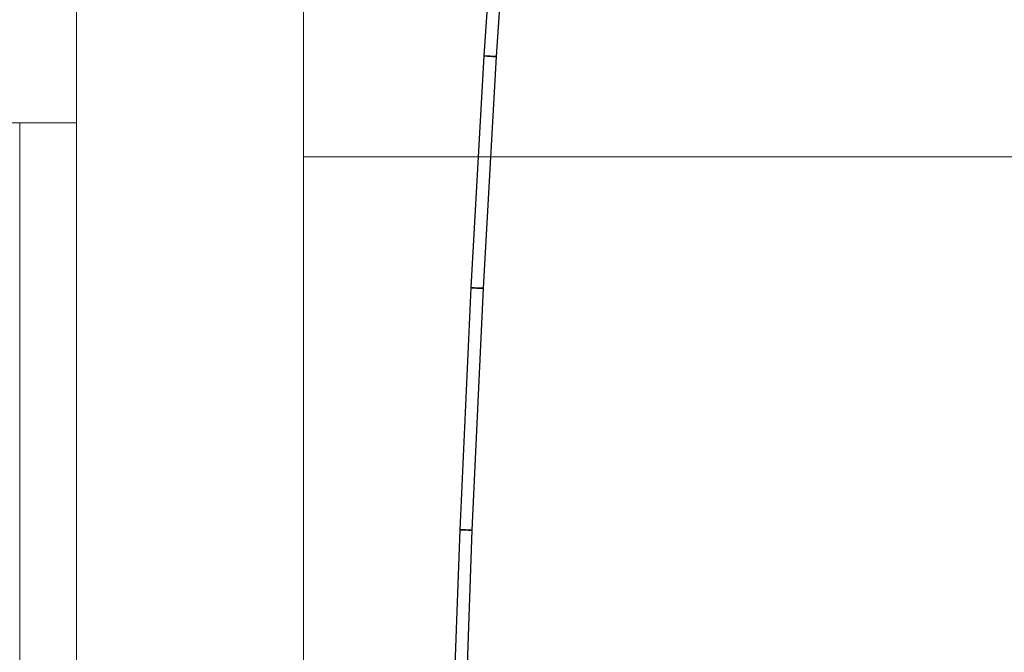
# Model space of a CAD drawing. Header units: millimetres. Extents: x 4476663 to 4477054, y -30323851 to -30323414.
# Tile 79 of 256: x 4476898.98 to 4476902.45, y -30323782.34 to -30323780.12. Entities that reach past the tile are written whole.
import ezdxf

# ---------------------------------------------------------------- set-up
doc = ezdxf.new("R2010")
doc.units = ezdxf.units.MM
for name, color, linetype, lineweight in [('CE-Condutos (Teto)', 1, 'Continuous', 25), ('IFC-Parede padrão-Contorno', 44, 'Continuous', 5), ('IFC-Parede-Contorno', 42, 'Continuous', 5)]:
    doc.layers.add(name, color=color, linetype=linetype, lineweight=lineweight)

msp = doc.modelspace()

# ---------------------------------------------------------------- linework, layer by layer
at = {"layer": 'CE-Condutos (Teto)'}
for p, q in [((4476900.6732, -30323779.4622), (4476900.6189, -30323780.2426)), ((4476900.6634, -30323780.2454), (4476900.7176, -30323779.4653)), ((4476900.619, -30323780.2429), (4476900.5725, -30323781.0591)), ((4476900.6169, -30323781.0613), (4476900.6634, -30323780.2454)), ((4476900.6189, -30323780.2426), (4476900.6196, -30323780.2426)), ((4476900.6195, -30323780.2429), (4476900.619, -30323780.2429)), ((4476900.6238, -30323780.2432), (4476900.6195, -30323780.2429)), ((4476900.6196, -30323780.2426), (4476900.6239, -30323780.243)), ((4476900.631, -30323780.2436), (4476900.6238, -30323780.2432)), ((4476900.6239, -30323780.243), (4476900.6313, -30323780.2435)), ((4476900.64, -30323780.2441), (4476900.631, -30323780.2436)), ((4476900.6313, -30323780.2435), (4476900.6403, -30323780.2441)), ((4476900.6408, -30323780.2441), (4476900.64, -30323780.2441)), ((4476900.6403, -30323780.2441), (4476900.6408, -30323780.2441)), ((4476900.6408, -30323780.2441), (4476900.6414, -30323780.2442)), ((4476900.6492, -30323780.2446), (4476900.6408, -30323780.2441)), ((4476900.6414, -30323780.2442), (4476900.6494, -30323780.2447)), ((4476900.657, -30323780.2451), (4476900.6492, -30323780.2446)), ((4476900.6494, -30323780.2447), (4476900.6571, -30323780.2453)), ((4476900.662, -30323780.2453), (4476900.657, -30323780.2451)), ((4476900.6571, -30323780.2453), (4476900.6621, -30323780.2456)), ((4476900.6634, -30323780.2454), (4476900.662, -30323780.2453)), ((4476900.6621, -30323780.2456), (4476900.6634, -30323780.2457)), ((4476900.6634, -30323780.2454), (4476900.6634, -30323780.2454)), ((4476900.5729, -30323781.0593), (4476900.5338, -30323781.9116)), ((4476900.5725, -30323781.0591), (4476900.573, -30323781.0591)), ((4476900.5771, -30323781.0595), (4476900.5729, -30323781.0593)), ((4476900.573, -30323781.0591), (4476900.5773, -30323781.0593)), ((4476900.5843, -30323781.0598), (4476900.5771, -30323781.0595)), ((4476900.5773, -30323781.0593), (4476900.5845, -30323781.0597)), ((4476900.5778, -30323781.9134), (4476900.6169, -30323781.0613)), ((4476900.5933, -30323781.0603), (4476900.5843, -30323781.0598)), ((4476900.5845, -30323781.0597), (4476900.5935, -30323781.0603)), ((4476900.5945, -30323781.0603), (4476900.5933, -30323781.0603)), ((4476900.5935, -30323781.0603), (4476900.5942, -30323781.0603)), ((4476900.5942, -30323781.0603), (4476900.5945, -30323781.0603)), ((4476900.5945, -30323781.0603), (4476900.6027, -30323781.0608)), ((4476900.6025, -30323781.0607), (4476900.5945, -30323781.0603)), ((4476900.6103, -30323781.061), (4476900.6025, -30323781.0607)), ((4476900.6027, -30323781.0608), (4476900.6105, -30323781.0612)), ((4476900.6154, -30323781.0613), (4476900.6103, -30323781.061)), ((4476900.6105, -30323781.0612), (4476900.6155, -30323781.0615)), ((4476900.6169, -30323781.0613), (4476900.6154, -30323781.0613)), ((4476900.6155, -30323781.0615), (4476900.6169, -30323781.0616)), ((4476900.5337, -30323781.9118), (4476900.5016, -30323782.8007)), ((4476900.5378, -30323781.912), (4476900.5337, -30323781.9118)), ((4476900.5338, -30323781.9116), (4476900.538, -30323781.9118)), ((4476900.545, -30323781.9122), (4476900.5378, -30323781.912)), ((4476900.538, -30323781.9118), (4476900.5452, -30323781.9122)), ((4476900.5539, -30323781.9126), (4476900.545, -30323781.9122)), ((4476900.5452, -30323781.9122), (4476900.5541, -30323781.9126)), ((4476900.5457, -30323782.8021), (4476900.5778, -30323781.9134)), ((4476900.5631, -30323781.9129), (4476900.5539, -30323781.9126)), ((4476900.5541, -30323781.9126), (4476900.5633, -30323781.913)), ((4476900.571, -30323781.9132), (4476900.5631, -30323781.9129)), ((4476900.5633, -30323781.913), (4476900.5712, -30323781.9134)), ((4476900.5762, -30323781.9134), (4476900.571, -30323781.9132)), ((4476900.5712, -30323781.9134), (4476900.5763, -30323781.9136)), ((4476900.5778, -30323781.9134), (4476900.5762, -30323781.9134)), ((4476900.5763, -30323781.9136), (4476900.5778, -30323781.9137))]:
    msp.add_line(p, q, dxfattribs=at)
at = {"layer": 'IFC-Parede padrão-Contorno', "color": 8, "lineweight": 5}
msp.add_line((4476899.984, -30323780.598), (4476945.8786, -30323780.598), dxfattribs=at)
at = {"layer": 'IFC-Parede-Contorno', "color": 8, "lineweight": 5}
for p, q in [((4476899.984, -30323781.5295), (4476899.984, -30323774.5837)), ((4476899.184, -30323780.5572), (4476899.184, -30323779.9766)), ((4476899.984, -30323780.5572), (4476899.984, -30323779.9766)), ((4476897.1791, -30323780.478), (4476899.184, -30323780.478)), ((4476898.984, -30323782.8366), (4476898.984, -30323780.478)), ((4476899.184, -30323781.042), (4476899.184, -30323780.5572)), ((4476899.984, -30323781.042), (4476899.984, -30323780.5572)), ((4476899.184, -30323781.5339), (4476899.184, -30323781.042)), ((4476899.984, -30323783.3514), (4476899.984, -30323781.042)), ((4476899.184, -30323783.7564), (4476899.184, -30323781.5339))]:
    msp.add_line(p, q, dxfattribs=at)

doc.saveas('drawing.dxf')
